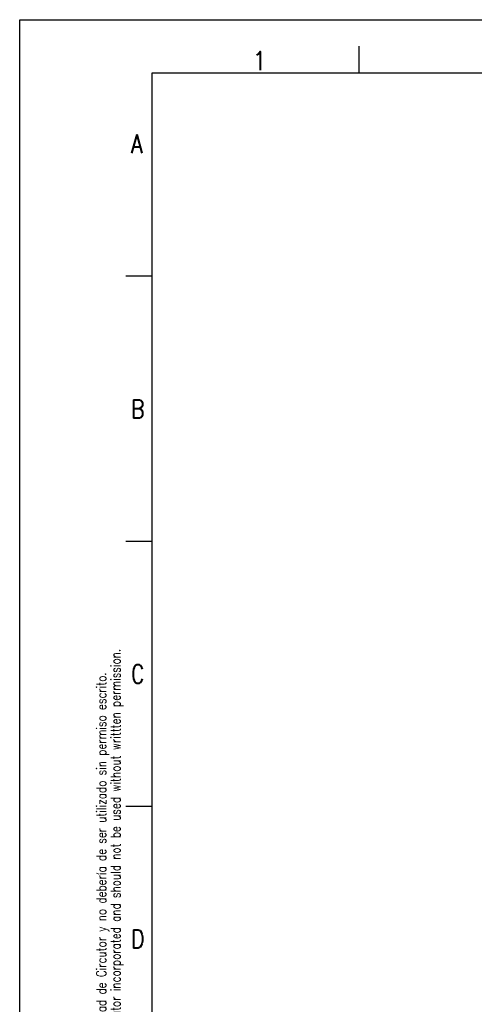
# Model space of a CAD drawing. Header units: millimetres. Extents: x 0 to 420, y 0 to 297.
# Tile 2 of 7: x 0 to 86, y 111 to 297. Entities that reach past the tile are written whole.
import ezdxf

# ---------------------------------------------------------------- set-up
doc = ezdxf.new("R2010")
doc.units = ezdxf.units.MM
doc.header["$LTSCALE"] = 23.1
doc.layers.get('0').update_dxf_attribs({"linetype": 'CONTINUOUS'})
doc.styles.get("Standard").update_dxf_attribs({"font": 'SIMPLEX.SHX', "width": 0.8})

msp = doc.modelspace()

# ---------------------------------------------------------------- linework, layer by layer
at = {"color": 7}
for p, q in [((0, 0), (0, 297)), ((0, 297), (420, 297)), ((64, 292), (64, 287)), ((25, 10), (25, 287)), ((25, 287), (410, 287)), ((25, 248.576), (20.017, 248.576)), ((25.017, 198.538), (20.034, 198.538)), ((25.017, 148.538), (20.034, 148.538))]:
    msp.add_line(p, q, dxfattribs=at)

# ---------------------------------------------------------------- texts
at = {"color": 8, "char_height": 3.5, "width": 2.8, "attachment_point": 1, "line_spacing_factor": 0.9}
for s, insert in [('1', (44.056, 291)), ('A', (21.017, 275.33)), ('B', (21.034, 225.292)), ('C', (21.034, 175.292)), ('D', (21.034, 125.292))]:
    msp.add_mtext(s, dxfattribs=dict(at, insert=insert))
at = {"color": 8, "insert": (14.502, 49.358), "char_height": 1.8, "width": 187.2, "attachment_point": 1, "rotation": 90, "line_spacing_factor": 0.9}
msp.add_mtext('Este dibujo contiene incorporada información que es propiedad de Circutor y no debería de ser utilizado sin permiso escrito.\\PThis drawing contains information that is proprietary to Circutor incorporated and should not be used without writtten permission.', dxfattribs=at)

doc.saveas('drawing.dxf')
